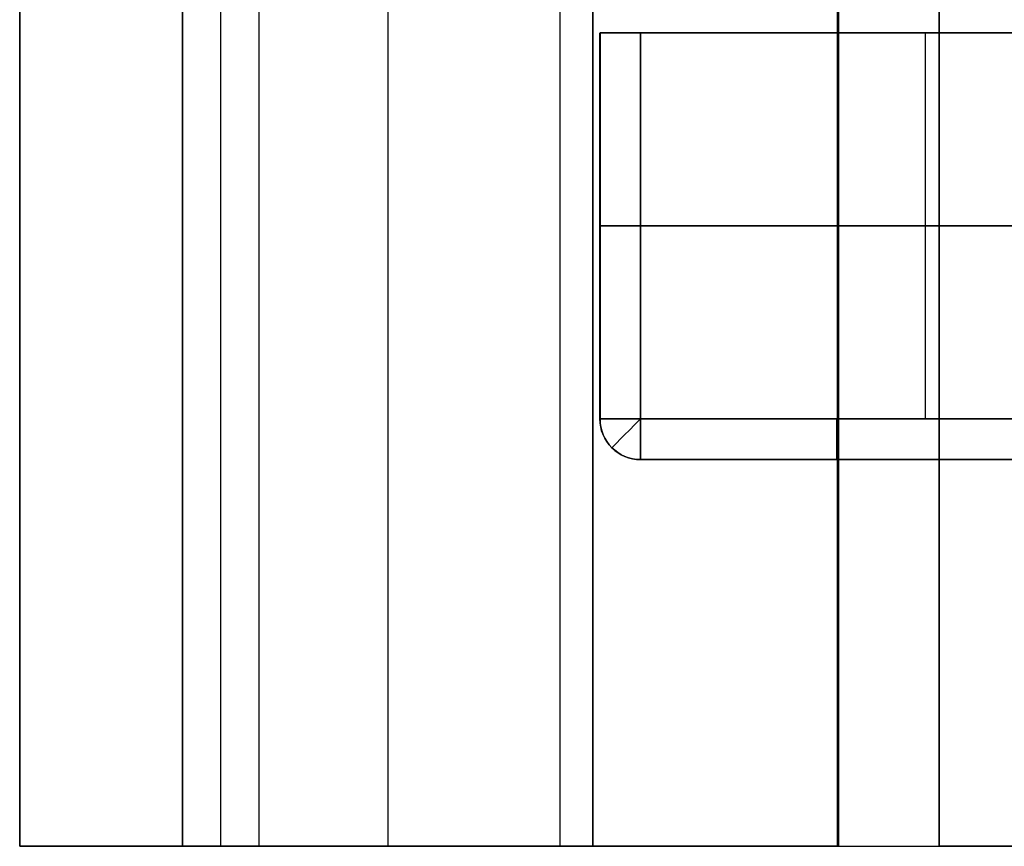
# Model space of a CAD drawing. Header units: millimetres. Extents: x -66 to 114, y 79 to 395.
# Tile 1 of 211: x -65 to -41, y 117 to 137. Entities that reach past the tile are written whole.
import ezdxf

# ---------------------------------------------------------------- set-up
doc = ezdxf.new("R2010")
doc.units = ezdxf.units.MM
doc.layers.add('Layer 01', color=7, linetype='Continuous', true_color=0x000000)

# ---------------------------------------------------------------- blocks, each defined once
blk = doc.blocks.new('Block 01')
at = {"layer": 'Layer 01'}
for p, q in [((-65.05, 116.973, -0.05), (-65.05, 331.473, -0.05)), ((-56.01, 320.473, 42.439), (-56.01, 116.973, 42.439)), ((-50.969, 116.973, 42.439), (-50.969, 317.473, 42.439)), ((-42.469, 317.473, -55.31), (-42.469, 116.973, -55.31)), ((-61.05, 116.973, 42.439), (-61.05, 164.973, 42.439)), ((-60.115, 158.473, -30.55), (-60.115, 116.973, -30.55)), ((-50.799, 127.473, -5.05), (-50.799, 136.958, -5.05)), ((-50.799, 127.473, 4.95), (-50.799, 136.958, 4.95)), ((-45.674, 136.958, 22.742), (-27.916, 136.958, 22.742)), ((-45.656, 136.958, -22.878), (-27.887, 136.958, -22.878)), ((-42.813, 136.958, -4.05), (-42.813, 127.473, -4.05)), ((-42.813, 136.958, 3.95), (-42.813, 127.473, 3.95)), ((-35.827, 132.215, -4.05), (-49.799, 132.215, -4.05)), ((-49.799, 132.215, 3.95), (-35.827, 132.215, 3.95)), ((-44.553, 126.473, -22.842), (-33.424, 126.473, -22.842)), ((-44.553, 126.473, 22.742), (-33.424, 126.473, 22.742)), ((-65.05, 116.973, -0.57), (-40.207, 116.973, -0.57))]:
    blk.add_line(p, q, dxfattribs=at)
at = {"layer": 'Layer 01', "extrusion": (0, -1, 0)}
for centre, radius, start, end in [((-49.799, -5.05, -136.958), 1, 90, 185.7392), ((-49.799, 4.95, -136.958), 1, 174.2608, 270), ((-0.05, -0.05, -136.958), 51, 185.7392, 234.2608), ((-0.05, -0.05, -136.958), 51, 125.7392, 174.2608)]:
    blk.add_arc(centre, radius, start, end, dxfattribs=at)
at = {"layer": 'Layer 01', "extrusion": (0, 1, 0)}
for centre, radius, start, end in [((49.799, -5.05, 132.215), 1, 354.2608, 90), ((49.799, 4.95, 132.215), 1, 270, 5.7392), ((0.05, -0.05, 132.215), 51, 305.7392, 354.2608), ((0.05, -0.05, 132.215), 51, 5.7392, 54.2608), ((0.05, -0.05, 127.473), 51, 5.7392, 54.2608), ((0.05, -0.05, 126.473), 50, 305.7392, 354.2608), ((0.05, -0.05, 126.473), 50, 5.7392, 54.2608)]:
    blk.add_arc(centre, radius, start, end, dxfattribs=at)
at = {"layer": 'Layer 01', "extrusion": (0, 0, -1)}
for centre in [(49.799, 127.473, 5.05), (49.799, 127.473, -4.95)]:
    blk.add_arc(centre, 1, 315, 0, dxfattribs=at)
at = {"layer": 'Layer 01', "extrusion": (7.01514e-15, -1, 5.82494e-14)}
blk.add_arc((-49.799, -5.05, -127.473), 1, 180, 185.7392, dxfattribs=at)
at = {"layer": 'Layer 01', "extrusion": (-1.25455e-16, -1, 5.69689e-14)}
blk.add_arc((-49.799, -5.05, -127.473), 1, 90, 180, dxfattribs=at)
at = {"layer": 'Layer 01', "extrusion": (5.72559e-14, -1, -1.28049e-14)}
blk.add_arc((-49.799, 4.95, -127.473), 1, 180, 270, dxfattribs=at)
at = {"layer": 'Layer 01', "extrusion": (2.83505e-13, -1, -1.42109e-14)}
blk.add_arc((-49.799, 4.95, -127.473), 1, 174.2608, 180, dxfattribs=at)
at = {"layer": 'Layer 01', "extrusion": (0.1, -1.76745e-15, -0.994987)}
blk.add_arc((127.473, -50.055, 0.045), 1, 180, 270, dxfattribs=at)
at = {"layer": 'Layer 01', "extrusion": (8.21077e-16, 1, 8.25214e-17)}
blk.add_arc((0.05, -0.05, 127.473), 51, 305.7392, 354.2608, dxfattribs=at)
at = {"layer": 'Layer 01', "extrusion": (0.1, -4.85723e-16, 0.994987)}
blk.add_arc((127.473, 50.045, -0.055), 1, 90, 180, dxfattribs=at)
at = {"layer": 'Layer 01', "extrusion": (-0.707107, 0.707107, 2.52435e-29)}
for centre, end in [((-54.924, -5.05, 125.351), 90), ((-54.924, 4.95, 125.351), 4.065)]:
    blk.add_arc(centre, 1, 360, end, dxfattribs=at)
at = {"layer": 'Layer 01', "extrusion": (0.707107, -0.707107, 2.52435e-29)}
for centre, end in [((54.924, 4.95, -125.351), 270), ((54.924, -5.05, -125.351), 184.065)]:
    blk.add_arc(centre, 1, 180, end, dxfattribs=at)
at = {"layer": 'Layer 01', "extrusion": (1, 9.1984e-17, -9.1984e-17)}
blk.add_arc((127.473, -5.05, -49.799), 1, 90, 180, dxfattribs=at)
at = {"layer": 'Layer 01', "extrusion": (1, 0, 0)}
for centre in [(127.473, 4.95, -49.799), (127.473, 4.95, -44.977)]:
    blk.add_arc(centre, 1, 180, 270, dxfattribs=at)
at = {"layer": 'Layer 01', "extrusion": (-1, 0, 0)}
blk.add_arc((-127.473, -5.05, 44.977), 1, 0, 90, dxfattribs=at)
at = {"layer": 'Layer 01'}
for centre in [(-49.799, 127.473, -5.05), (-49.799, 127.473, 4.95)]:
    blk.add_arc(centre, 1, 225, 270, dxfattribs=at)
at = {"layer": 'Layer 01', "extrusion": (3.55271e-15, 1, 8.48105e-21)}
blk.add_arc((61.05, -26.55, 116.973), 4, 270, 359.9999, dxfattribs=at)
at = {"layer": 'Layer 01', "extrusion": (-3.55271e-15, -1, 0)}
blk.add_arc((-61.05, 38.439, -116.973), 4, 90, 180, dxfattribs=at)
at = {"layer": 'Layer 01', "extrusion": (-2.86233e-15, 1, -1.61431e-15)}
blk.add_arc((59.18, -39.05, 116.973), 8.5, 90, 150.5777, dxfattribs=at)
at = {"layer": 'Layer 01', "extrusion": (-1.19499e-14, -1, -9.39911e-15)}
blk.add_arc((17.95, 4.45, -116.973), 80.051, 209.42233, 218.18665, dxfattribs=at)
at = {"layer": 'Layer 01', "extrusion": (-1.18331e-30, 1, 5.6622e-15)}
blk.add_arc((50.969, 50.939, 116.973), 8.5, 224.8079, 270, dxfattribs=at)
at = {"layer": 'Layer 01', "extrusion": (-5.68304e-15, 1, -5.76015e-29)}
blk.add_arc((50.969, -51.061, 116.973), 8.5, 134.8954, 180, dxfattribs=at)
at = {"layer": 'Layer 01', "extrusion": (7.62662e-15, 1, -1.35227e-14)}
blk.add_arc((-4.45, -18.05, 116.973), 80.051, 51.90482, 60.57767, dxfattribs=at)
at = {"layer": 'Layer 01', "extrusion": (3.85101e-15, 1, 1.12545e-23)}
blk.add_arc((38.469, -59.56, 116.973), 4, 274.4425, 360, dxfattribs=at)
at = {"layer": 'Layer 01'}
for points in [[(-50.969, 317.473, 42.439), (-50.969, 217.223, 42.439), (-50.969, 116.973, 42.439)], [(-42.469, 116.973, -59.56), (-42.469, 217.223, -59.56), (-42.469, 317.473, -59.56)], [(-42.469, 317.473, -51.061), (-42.469, 217.223, -51.061), (-42.469, 116.973, -51.061)], [(-65.05, 116.973, 38.439), (-65.05, 140.973, 38.439), (-65.05, 164.973, 38.439)], [(-61.05, 116.973, 42.439), (-61.05, 140.973, 42.439), (-61.05, 164.973, 42.439)], [(-65.05, 158.473, -26.55), (-65.05, 137.723, -26.55), (-65.05, 116.973, -26.55)], [(-61.05, 158.473, -30.55), (-61.05, 137.723, -30.55), (-61.05, 116.973, -30.55)], [(-59.18, 158.473, -30.55), (-59.18, 137.723, -30.55), (-59.18, 116.973, -30.55)], [(-51.776, 116.973, -34.874), (-51.776, 137.723, -34.874), (-51.776, 158.473, -34.874)], [(-44.97, 158.473, -45.039), (-44.97, 137.723, -45.039), (-44.97, 116.973, -45.039)], [(-44.939, 158.473, 44.949), (-44.939, 137.723, 44.949), (-44.939, 116.973, 44.949)], [(-50.794, 136.958, -5.15), (-50.794, 132.215, -5.15), (-50.794, 127.473, -5.15)], [(-50.794, 127.473, 5.05), (-50.794, 132.215, 5.05), (-50.794, 136.958, 5.05)], [(-49.799, 127.473, -4.05), (-49.799, 132.215, -4.05), (-49.799, 136.958, -4.05)], [(-35.827, 136.958, -4.05), (-42.813, 136.958, -4.05), (-49.799, 136.958, -4.05)], [(-49.799, 136.958, 3.95), (-49.799, 132.215, 3.95), (-49.799, 127.473, 3.95)], [(-49.799, 136.958, 3.95), (-42.813, 136.958, 3.95), (-35.827, 136.958, 3.95)], [(-40.154, 127.473, -4.05), (-44.977, 127.473, -4.05), (-49.799, 127.473, -4.05)], [(-49.799, 127.473, 3.95), (-44.977, 127.473, 3.95), (-40.154, 127.473, 3.95)], [(-49.799, 126.473, -5.05), (-44.977, 126.473, -5.05), (-40.154, 126.473, -5.05)], [(-40.154, 126.473, 4.95), (-44.977, 126.473, 4.95), (-49.799, 126.473, 4.95)], [(-65.05, 116.973, -26.55), (-65.05, 116.973, 5.945), (-65.05, 116.973, 38.439)], [(-61.05, 116.973, -30.55), (-60.115, 116.973, -30.55), (-59.18, 116.973, -30.55)], [(-50.969, 116.973, 42.439), (-56.01, 116.973, 42.439), (-61.05, 116.973, 42.439)], [(-42.469, 116.973, -51.061), (-42.469, 116.973, -55.31), (-42.469, 116.973, -59.56)]]:
    blk.add_open_spline(points, degree=2, dxfattribs=at)

msp = doc.modelspace()

# ---------------------------------------------------------------- block references
at = {"layer": 'Layer 01'}
msp.add_blockref('Block 01', (0, 0), dxfattribs=at)

doc.saveas('drawing.dxf')
